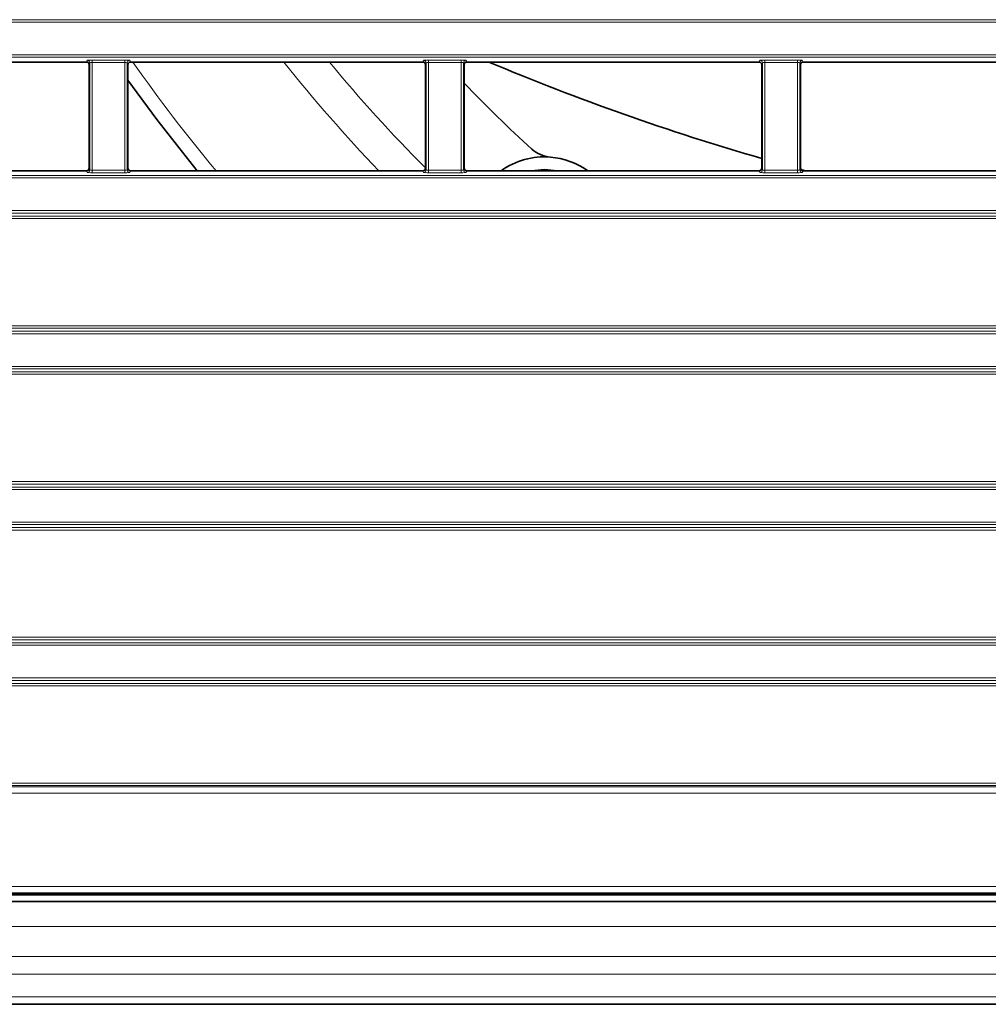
# Model space of a CAD drawing. Header units: millimetres. Extents: x 0 to 1118, y 0 to 864.
# Tile 8 of 91: x 263 to 289, y 198 to 224. Entities that reach past the tile are written whole.
import ezdxf

# ---------------------------------------------------------------- set-up
doc = ezdxf.new("R2010")
doc.units = ezdxf.units.MM

msp = doc.modelspace()

# ---------------------------------------------------------------- linework, layer by layer
at = {"color": 7, "linetype": 'Continuous', "lineweight": 18}
for p, q in [((208.395, 224.263), (395.076, 224.263)), ((395.076, 224.196), (208.395, 224.196)), ((208.395, 223.324), (395.076, 223.324)), ((395.076, 223.257), (208.395, 223.257)), ((265.149, 223.13), (265.168, 223.177)), ((265.234, 223.11), (265.216, 223.064)), ((265.234, 220.243), (265.234, 223.11)), ((265.301, 223.183), (266.17, 223.183)), ((265.301, 223.116), (265.301, 223.183)), ((266.17, 223.116), (265.301, 223.116)), ((265.301, 223.116), (265.301, 220.237)), ((266.17, 223.116), (266.17, 223.183)), ((266.17, 220.237), (266.17, 223.116)), ((266.237, 223.11), (266.237, 220.243)), ((266.255, 223.064), (266.237, 223.11)), ((266.303, 223.177), (266.322, 223.13)), ((274.149, 223.13), (274.168, 223.177)), ((274.234, 223.11), (274.216, 223.064)), ((274.234, 220.243), (274.234, 223.11)), ((274.301, 223.183), (275.17, 223.183)), ((274.301, 223.116), (274.301, 223.183)), ((275.17, 223.116), (274.301, 223.116)), ((274.301, 223.116), (274.301, 220.237)), ((275.17, 223.116), (275.17, 223.183)), ((275.17, 220.237), (275.17, 223.116)), ((275.237, 223.11), (275.237, 220.243)), ((275.255, 223.064), (275.237, 223.11)), ((275.303, 223.177), (275.322, 223.13)), ((283.149, 223.13), (283.168, 223.177)), ((283.234, 223.11), (283.216, 223.064)), ((283.234, 220.243), (283.234, 223.11)), ((283.301, 223.183), (284.17, 223.183)), ((283.301, 223.116), (283.301, 223.183)), ((284.17, 223.116), (283.301, 223.116)), ((283.301, 223.116), (283.301, 220.237)), ((284.17, 223.116), (284.17, 223.183)), ((284.17, 220.237), (284.17, 223.116)), ((284.237, 223.11), (284.237, 220.243)), ((284.255, 223.064), (284.237, 223.11)), ((284.303, 223.177), (284.322, 223.13)), ((265.168, 220.176), (265.149, 220.223)), ((265.216, 220.289), (265.234, 220.243)), ((265.301, 220.17), (265.301, 220.237)), ((265.301, 220.237), (266.17, 220.237)), ((266.17, 220.17), (265.301, 220.17)), ((266.17, 220.17), (266.17, 220.237)), ((266.237, 220.243), (266.255, 220.289)), ((266.322, 220.223), (266.303, 220.176)), ((274.168, 220.176), (274.149, 220.223)), ((274.216, 220.289), (274.234, 220.243)), ((274.301, 220.17), (274.301, 220.237)), ((274.301, 220.237), (275.17, 220.237)), ((275.17, 220.17), (274.301, 220.17)), ((275.17, 220.17), (275.17, 220.237)), ((275.237, 220.243), (275.255, 220.289)), ((275.322, 220.223), (275.303, 220.176)), ((283.168, 220.176), (283.149, 220.223)), ((283.216, 220.289), (283.234, 220.243)), ((283.301, 220.17), (283.301, 220.237)), ((283.301, 220.237), (284.17, 220.237)), ((284.17, 220.17), (283.301, 220.17)), ((284.17, 220.17), (284.17, 220.237)), ((284.237, 220.243), (284.255, 220.289)), ((284.322, 220.223), (284.303, 220.176)), ((208.395, 220.096), (395.076, 220.096)), ((395.076, 220.029), (208.395, 220.029)), ((208.395, 219.157), (395.076, 219.157)), ((207.12, 219.01), (396.351, 219.01)), ((396.351, 218.943), (207.12, 218.943)), ((395.076, 219.09), (208.395, 219.09)), ((207.12, 216.076), (396.351, 216.076)), ((396.351, 216.01), (207.12, 216.01)), ((208.395, 215.929), (395.076, 215.929)), ((395.076, 215.863), (208.395, 215.863)), ((208.395, 214.99), (395.076, 214.99)), ((395.076, 214.924), (208.395, 214.924)), ((207.12, 214.843), (396.351, 214.843)), ((396.351, 214.777), (207.12, 214.777)), ((219.753, 211.91), (383.718, 211.91)), ((383.718, 211.843), (219.753, 211.843)), ((221.029, 211.763), (382.442, 211.763)), ((382.442, 211.696), (221.029, 211.696)), ((221.029, 210.824), (382.442, 210.824)), ((382.442, 210.757), (221.029, 210.757)), ((219.753, 210.677), (383.718, 210.677)), ((383.718, 210.61), (219.753, 210.61)), ((219.753, 207.743), (383.718, 207.743)), ((383.718, 207.676), (219.753, 207.676)), ((221.029, 207.596), (382.442, 207.596)), ((382.442, 207.529), (221.029, 207.529)), ((219.753, 206.51), (383.718, 206.51)), ((221.029, 206.657), (382.442, 206.657)), ((382.442, 206.59), (221.029, 206.59)), ((383.718, 206.443), (219.753, 206.443)), ((219.634, 203.842), (383.837, 203.842)), ((219.604, 203.745), (383.867, 203.745)), ((383.867, 203.578), (219.604, 203.578)), ((383.837, 203.775), (219.634, 203.775)), ((211.085, 201.074), (392.386, 201.074)), ((392.386, 200.907), (211.085, 200.907)), ((212.119, 200.843), (391.352, 200.843)), ((212.119, 200.01), (391.352, 200.01)), ((212.119, 199.203), (391.352, 199.203)), ((212.119, 198.731), (391.352, 198.731)), ((212.119, 198.122), (391.352, 198.122))]:
    msp.add_line(p, q, dxfattribs=at)
at = {"color": 7, "linetype": 'Continuous', "lineweight": 35}
for p, q in [((265.149, 223.13), (257.322, 223.13)), ((274.149, 223.13), (266.322, 223.13)), ((283.149, 223.13), (275.322, 223.13)), ((292.149, 223.13), (284.322, 223.13)), ((265.216, 220.289), (265.216, 223.064)), ((266.255, 223.064), (266.255, 220.289)), ((274.216, 220.289), (274.216, 223.064)), ((275.255, 223.064), (275.255, 220.289)), ((283.216, 220.289), (283.216, 223.064)), ((284.255, 223.064), (284.255, 220.289)), ((257.322, 220.223), (265.149, 220.223)), ((266.322, 220.223), (274.149, 220.223)), ((275.322, 220.223), (283.149, 220.223)), ((284.264, 220.257), (284.39, 220.223)), ((284.322, 220.223), (292.149, 220.223)), ((392.396, 200.884), (211.075, 200.884)), ((212.119, 200.676), (391.352, 200.676)), ((212.119, 197.926), (391.352, 197.926))]:
    msp.add_line(p, q, dxfattribs=at)
at = {"color": 7, "linetype": 'Continuous', "lineweight": 35, "flags": 128}
for points in [[(266.255, 222.641), (267.028, 221.591), (268.11, 220.223)], [(277.752, 220.223), (277.402, 220.26), (277.052, 220.223)]]:
    msp.add_lwpolyline(points, dxfattribs=at)
at = {"color": 7, "linetype": 'Continuous', "lineweight": 18}
for centre, radius, start, end in [((265.168, 223.11), 0.0667, 0.074, 89.9718), ((266.303, 223.11), 0.0667, 90.0282, 179.926), ((301.736, 247.926), 43.18, 215.047, 219.9101), ((301.736, 247.926), 39.937, 218.3809, 223.9231), ((301.736, 247.926), 38.991, 219.4898, 225.1064), ((274.168, 223.11), 0.0667, 0.074, 89.9718), ((275.303, 223.11), 0.0667, 90.0282, 179.926), ((283.168, 223.11), 0.0667, 0.074, 89.9718), ((284.303, 223.11), 0.0667, 90.0282, 179.926), ((265.168, 220.243), 0.0667, 270.0282, 359.926), ((266.303, 220.243), 0.0667, 180.074, 269.9718), ((274.168, 220.243), 0.0667, 270.0282, 359.926), ((275.303, 220.243), 0.0667, 180.074, 269.9718), ((283.168, 220.243), 0.0667, 270.0282, 359.926), ((284.303, 220.243), 0.0667, 180.074, 269.9718)]:
    msp.add_arc(centre, radius, start, end, dxfattribs=at)
at = {"color": 7, "linetype": 'Continuous', "lineweight": 35}
for centre, radius, start, end in [((301.736, 284.593), 66.667, 247.2118, 253.87125), ((301.736, 247.926), 36.667, 223.7646, 227.7127), ((277.625, 221.418), 0.833, 227.7127, 265.4875), ((277.402, 218.593), 2, 85.4875, 125.436), ((277.402, 218.593), 2, 54.564, 85.4875)]:
    msp.add_arc(centre, radius, start, end, dxfattribs=at)
for centre, major_axis, start_param, end_param in [((265.149, 223.064), (-0.0248, -0.062), 1.9515, 3.521535), ((266.322, 223.064), (-0.0248, 0.062), 5.903243, 7.473278), ((274.149, 223.064), (-0.0248, -0.062), 1.9515, 3.521535), ((275.322, 223.064), (-0.0248, 0.062), 5.903243, 7.473278), ((283.149, 223.064), (-0.0248, -0.062), 1.9515, 3.521535), ((284.322, 223.064), (-0.0248, 0.062), 5.903243, 7.473278), ((265.149, 220.289), (-0.0248, 0.062), 2.761651, 4.331686), ((266.322, 220.289), (0.0248, 0.062), 1.9515, 3.521535), ((274.149, 220.289), (-0.0248, 0.062), 2.761651, 4.331686), ((275.322, 220.289), (0.0248, 0.062), 1.9515, 3.521535), ((283.149, 220.289), (-0.0248, 0.062), 2.761651, 4.331686), ((284.322, 220.289), (0.0248, 0.062), 1.9515, 3.521535)]:
    msp.add_ellipse(centre, major_axis=major_axis, ratio=0.998896, start_param=start_param, end_param=end_param, dxfattribs=at)
at = {"color": 7, "linetype": 'Continuous', "lineweight": 18}
for centre, major_axis, ratio, start_param, end_param in [((265.301, 223.177), (0.133, 0), 0.043661, 1.570796, 3.124139), ((265.301, 223.11), (0.0667, 0), 0.087322, 1.570796, 3.124139), ((266.17, 223.177), (0.133, 0), 0.043661, 0.017453, 1.570796), ((266.17, 223.11), (0.0667, 0), 0.087322, 0.017453, 1.570796), ((274.301, 223.177), (0.133, 0), 0.043661, 1.570796, 3.124139), ((274.301, 223.11), (0.0667, 0), 0.087322, 1.570796, 3.124139), ((275.17, 223.177), (0.133, 0), 0.043661, 0.017453, 1.570796), ((275.17, 223.11), (0.0667, 0), 0.087322, 0.017453, 1.570796), ((283.301, 223.177), (0.133, 0), 0.043661, 1.570796, 3.124139), ((283.301, 223.11), (0.0667, 0), 0.087322, 1.570796, 3.124139), ((284.17, 223.177), (0.133, 0), 0.043661, 0.017453, 1.570796), ((284.17, 223.11), (0.0667, 0), 0.087322, 0.017453, 1.570796), ((265.301, 220.176), (0.133, 0), 0.043661, 3.159046, 4.712389), ((265.301, 220.243), (0.0667, 0), 0.087322, 3.159046, 4.712389), ((266.17, 220.243), (0.0667, 0), 0.087322, 4.712389, 6.265732), ((266.17, 220.176), (0.133, 0), 0.043661, 4.712389, 6.265732), ((274.301, 220.176), (0.133, 0), 0.043661, 3.159046, 4.712389), ((274.301, 220.243), (0.0667, 0), 0.087322, 3.159046, 4.712389), ((275.17, 220.243), (0.0667, 0), 0.087322, 4.712389, 6.265732), ((275.17, 220.176), (0.133, 0), 0.043661, 4.712389, 6.265732), ((283.301, 220.176), (0.133, 0), 0.043661, 3.159046, 4.712389), ((283.301, 220.243), (0.0667, 0), 0.087322, 3.159046, 4.712389), ((284.17, 220.243), (0.0667, 0), 0.087322, 4.712389, 6.265732), ((284.17, 220.176), (0.133, 0), 0.043661, 4.712389, 6.265732)]:
    msp.add_ellipse(centre, major_axis=major_axis, ratio=ratio, start_param=start_param, end_param=end_param, dxfattribs=at)

doc.saveas('drawing.dxf')
